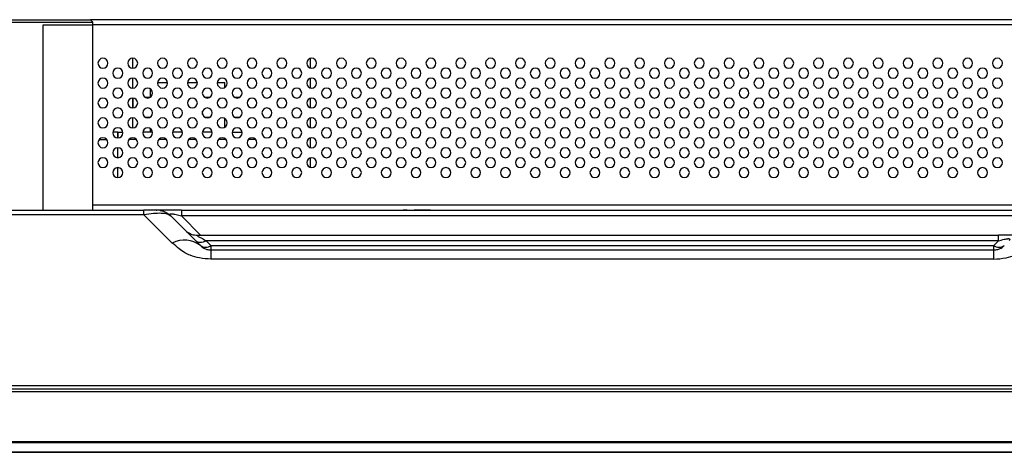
# Model space of a CAD drawing. Header units: millimetres. Extents: x 0 to 1118, y 0 to 864.
# Tile 44 of 256: x 272 to 322, y 667 to 689. Entities that reach past the tile are written whole.
import ezdxf

# ---------------------------------------------------------------- set-up
doc = ezdxf.new("R2010")
doc.units = ezdxf.units.MM

msp = doc.modelspace()

# ---------------------------------------------------------------- linework, layer by layer
at = {"color": 7, "linetype": 'Continuous', "lineweight": 25}
for p, q in [((270.679, 689.0502), (275.679, 689.0502)), ((270.804, 689.1752), (275.554, 689.1752)), ((420.804, 689.1752), (275.554, 689.1752)), ((275.554, 689.1752), (275.679, 689.0502)), ((275.679, 688.9252), (275.679, 689.0502)), ((273.179, 688.9252), (275.679, 688.9252)), ((275.679, 679.6002), (275.679, 688.9252)), ((277.679, 686.7377), (277.679, 687.2377)), ((277.679, 686.7377), (277.679, 687.2377)), ((286.629, 686.7428), (286.629, 687.2327)), ((277.679, 685.7377), (277.679, 686.2377)), ((277.679, 685.7377), (277.679, 686.2377)), ((278.9318, 686.0252), (279.4261, 686.0252)), ((280.429, 686.0252), (280.9261, 686.0252)), ((281.9318, 686.0252), (282.304, 686.0252)), ((282.304, 685.7712), (282.304, 686.0252)), ((286.629, 685.7428), (286.629, 686.2327)), ((278.554, 685.7042), (278.554, 685.2752)), ((277.679, 685.2377), (277.679, 684.7377)), ((277.679, 684.7377), (277.679, 685.2377)), ((278.2973, 685.2752), (278.5607, 685.2752)), ((281.2973, 685.2752), (281.5607, 685.2752)), ((282.7973, 685.2752), (283.0607, 685.2752)), ((286.629, 684.7428), (286.629, 685.2327)), ((281.1925, 684.4066), (281.1925, 684.5688)), ((277.679, 683.7377), (277.679, 684.2377)), ((277.679, 683.7377), (277.679, 684.2377)), ((278.2973, 684.2752), (278.5607, 684.2752)), ((278.554, 684.2752), (278.554, 684.2712)), ((281.2973, 684.2752), (281.5607, 684.2752)), ((282.304, 683.7712), (282.304, 684.2042)), ((282.7973, 684.2752), (283.0607, 684.2752)), ((286.629, 683.7428), (286.629, 684.2327)), ((278.554, 683.7042), (278.554, 683.5252)), ((276.929, 683.5252), (276.6818, 683.5252)), ((276.929, 683.5252), (277.1761, 683.5252)), ((276.929, 683.5252), (276.929, 683.2377)), ((276.929, 683.5252), (276.929, 683.2377)), ((277.869, 683.1502), (277.489, 683.1502)), ((278.6761, 683.5252), (278.1818, 683.5252)), ((279.369, 683.1502), (278.989, 683.1502)), ((280.1761, 683.5252), (279.6818, 683.5252)), ((280.869, 683.1502), (280.489, 683.1502)), ((281.6761, 683.5252), (281.1818, 683.5252)), ((282.369, 683.1502), (281.989, 683.1502)), ((282.679, 683.5252), (283.1761, 683.5252)), ((283.869, 683.1502), (283.489, 683.1502)), ((286.629, 682.7428), (286.629, 683.2327)), ((276.929, 682.2377), (276.929, 682.7377)), ((276.929, 682.2377), (276.929, 682.7377)), ((286.629, 681.7428), (286.629, 682.2327)), ((276.929, 681.2377), (276.929, 681.7377)), ((276.929, 681.2377), (276.929, 681.7377)), ((268.1164, 679.6002), (278.2416, 679.6002)), ((420.679, 679.8502), (275.679, 679.8502)), ((278.8176, 679.6002), (278.2416, 679.6002)), ((278.2416, 679.3663), (278.2416, 679.6002)), ((278.8614, 679.6002), (278.8898, 679.6002)), ((279.3963, 679.6002), (278.9335, 679.6002)), ((279.115, 679.5619), (278.9752, 679.5966)), ((280.1272, 679.6002), (280.1272, 679.3073)), ((280.1272, 679.6002), (416.2308, 679.6002)), ((278.2416, 679.3663), (268.1164, 679.3663)), ((278.2416, 679.3663), (279.6701, 677.9378)), ((279.5969, 679.3073), (279.5132, 679.3491)), ((281.0843, 677.8199), (279.5969, 679.3073)), ((416.2308, 679.3073), (280.1272, 679.3073)), ((280.8646, 678.3502), (321.2308, 678.3502)), ((321.2308, 678.0573), (321.2308, 678.3502)), ((281.6146, 677.8199), (281.3772, 678.0573)), ((321.2308, 678.0573), (281.3772, 678.0573)), ((281.6146, 677.8199), (281.6146, 677.6002)), ((281.6146, 677.8199), (320.9933, 677.8199)), ((281.6146, 677.6002), (281.6146, 677.1323)), ((281.6146, 677.6002), (320.9933, 677.6002)), ((321.2308, 678.0573), (320.9933, 677.8199)), ((320.9933, 677.6002), (320.9933, 677.8199)), ((320.9933, 677.1323), (320.9933, 677.6002)), ((320.9933, 677.1323), (281.6146, 677.1323)), ((170.4987, 670.7757), (525.8593, 670.7757)), ((527.464, 670.6002), (168.894, 670.6002)), ((168.894, 670.4752), (527.464, 670.4752)), ((527.464, 667.9459), (168.894, 667.9459)), ((168.894, 667.9106), (527.464, 667.9106)), ((527.464, 667.4399), (168.894, 667.4399)), ((168.894, 667.4252), (527.464, 667.4252))]:
    msp.add_line(p, q, dxfattribs=at)
at = {"color": 8, "linetype": 'Continuous', "lineweight": 25}
for p, q in [((273.179, 679.6002), (273.179, 688.9252)), ((420.679, 688.9252), (275.679, 688.9252)), ((275.989, 683.1502), (276.369, 683.1502)), ((276.929, 683.2377), (276.929, 683.5252)), ((281.0843, 678.3502), (280.1272, 679.3073))]:
    msp.add_line(p, q, dxfattribs=at)
at = {"color": 7, "linetype": 'Continuous', "lineweight": 25}
for centre, radius, start, end in [((276.179, 686.9877), 0.25, 0, 180), ((277.679, 686.9877), 0.25, 0, 180), ((279.179, 686.9877), 0.25, 0, 180), ((280.679, 686.9877), 0.25, 0, 180), ((282.179, 686.9877), 0.25, 0, 180), ((283.679, 686.9877), 0.25, 0, 180), ((285.179, 686.9877), 0.25, 0, 180), ((286.679, 686.9877), 0.25, 0, 180), ((288.179, 686.9877), 0.25, 0, 180), ((289.679, 686.9877), 0.25, 0, 180), ((291.179, 686.9877), 0.25, 0, 180), ((292.679, 686.9877), 0.25, 0, 180), ((294.179, 686.9877), 0.25, 0, 180), ((295.679, 686.9877), 0.25, 0, 180), ((297.179, 686.9877), 0.25, 0, 180), ((298.679, 686.9877), 0.25, 0, 180), ((300.179, 686.9877), 0.25, 0, 180), ((301.679, 686.9877), 0.25, 0, 180), ((303.179, 686.9877), 0.25, 0, 180), ((304.679, 686.9877), 0.25, 0, 180), ((306.179, 686.9877), 0.25, 0, 180), ((307.679, 686.9877), 0.25, 0, 180), ((309.179, 686.9877), 0.25, 0, 180), ((310.679, 686.9877), 0.25, 0, 180), ((312.179, 686.9877), 0.25, 0, 180), ((313.679, 686.9877), 0.25, 0, 180), ((315.179, 686.9877), 0.25, 0, 180), ((316.679, 686.9877), 0.25, 0, 180), ((318.179, 686.9877), 0.25, 0, 180), ((319.679, 686.9877), 0.25, 0, 180), ((321.179, 686.9877), 0.25, 0, 180), ((276.179, 686.9877), 0.25, 180, 0), ((276.929, 686.4877), 0.25, 0, 180), ((277.679, 686.9877), 0.25, 180, 0), ((278.429, 686.4877), 0.25, 0, 180), ((279.179, 686.9877), 0.25, 180, 0), ((279.929, 686.4877), 0.25, 0, 180), ((280.679, 686.9877), 0.25, 180, 0), ((281.429, 686.4877), 0.25, 0, 180), ((282.179, 686.9877), 0.25, 180, 0), ((282.929, 686.4877), 0.25, 0, 180), ((283.679, 686.9877), 0.25, 180, 0), ((284.429, 686.4877), 0.25, 0, 180), ((285.179, 686.9877), 0.25, 180, 0), ((285.929, 686.4877), 0.25, 0, 180), ((286.679, 686.9877), 0.25, 180, 0), ((287.429, 686.4877), 0.25, 0, 180), ((288.179, 686.9877), 0.25, 180, 0), ((288.929, 686.4877), 0.25, 0, 180), ((289.679, 686.9877), 0.25, 180, 0), ((290.429, 686.4877), 0.25, 0, 180), ((291.179, 686.9877), 0.25, 180, 0), ((291.929, 686.4877), 0.25, 0, 180), ((292.679, 686.9877), 0.25, 180, 0), ((293.429, 686.4877), 0.25, 0, 180), ((294.179, 686.9877), 0.25, 180, 0), ((294.929, 686.4877), 0.25, 0, 180), ((295.679, 686.9877), 0.25, 180, 0), ((296.429, 686.4877), 0.25, 0, 180), ((297.179, 686.9877), 0.25, 180, 0), ((297.929, 686.4877), 0.25, 0, 180), ((298.679, 686.9877), 0.25, 180, 0), ((299.429, 686.4877), 0.25, 0, 180), ((300.179, 686.9877), 0.25, 180, 0), ((300.929, 686.4877), 0.25, 0, 180), ((301.679, 686.9877), 0.25, 180, 0), ((302.429, 686.4877), 0.25, 0, 180), ((303.179, 686.9877), 0.25, 180, 0), ((303.929, 686.4877), 0.25, 0, 180), ((304.679, 686.9877), 0.25, 180, 0), ((305.429, 686.4877), 0.25, 0, 180), ((306.179, 686.9877), 0.25, 180, 0), ((306.929, 686.4877), 0.25, 0, 180), ((307.679, 686.9877), 0.25, 180, 0), ((308.429, 686.4877), 0.25, 0, 180), ((309.179, 686.9877), 0.25, 180, 0), ((309.929, 686.4877), 0.25, 0, 180), ((310.679, 686.9877), 0.25, 180, 0), ((311.429, 686.4877), 0.25, 0, 180), ((312.179, 686.9877), 0.25, 180, 0), ((312.929, 686.4877), 0.25, 0, 180), ((313.679, 686.9877), 0.25, 180, 0), ((314.429, 686.4877), 0.25, 0, 180), ((315.179, 686.9877), 0.25, 180, 0), ((315.929, 686.4877), 0.25, 0, 180), ((316.679, 686.9877), 0.25, 180, 0), ((317.429, 686.4877), 0.25, 0, 180), ((318.179, 686.9877), 0.25, 180, 0), ((318.929, 686.4877), 0.25, 0, 180), ((319.679, 686.9877), 0.25, 180, 0), ((320.429, 686.4877), 0.25, 0, 180), ((321.179, 686.9877), 0.25, 180, 0), ((276.179, 685.9877), 0.25, 0, 180), ((276.929, 686.4877), 0.25, 180, 0), ((277.679, 685.9877), 0.25, 0, 180), ((278.429, 686.4877), 0.25, 180, 0), ((279.179, 685.9877), 0.25, 0, 180), ((279.929, 686.4877), 0.25, 180, 0), ((280.679, 685.9877), 0.25, 0, 180), ((281.429, 686.4877), 0.25, 180, 0), ((282.179, 685.9877), 0.25, 0, 180), ((282.929, 686.4877), 0.25, 180, 0), ((283.679, 685.9877), 0.25, 0, 180), ((284.429, 686.4877), 0.25, 180, 0), ((285.179, 685.9877), 0.25, 0, 180), ((285.929, 686.4877), 0.25, 180, 0), ((286.679, 685.9877), 0.25, 0, 180), ((287.429, 686.4877), 0.25, 180, 0), ((288.179, 685.9877), 0.25, 0, 180), ((288.929, 686.4877), 0.25, 180, 0), ((289.679, 685.9877), 0.25, 0, 180), ((290.429, 686.4877), 0.25, 180, 0), ((291.179, 685.9877), 0.25, 0, 180), ((291.929, 686.4877), 0.25, 180, 0), ((292.679, 685.9877), 0.25, 0, 180), ((293.429, 686.4877), 0.25, 180, 0), ((294.179, 685.9877), 0.25, 0, 180), ((294.929, 686.4877), 0.25, 180, 0), ((295.679, 685.9877), 0.25, 0, 180), ((296.429, 686.4877), 0.25, 180, 0), ((297.179, 685.9877), 0.25, 0, 180), ((297.929, 686.4877), 0.25, 180, 0), ((298.679, 685.9877), 0.25, 0, 180), ((299.429, 686.4877), 0.25, 180, 0), ((300.179, 685.9877), 0.25, 0, 180), ((300.929, 686.4877), 0.25, 180, 0), ((301.679, 685.9877), 0.25, 0, 180), ((302.429, 686.4877), 0.25, 180, 0), ((303.179, 685.9877), 0.25, 0, 180), ((303.929, 686.4877), 0.25, 180, 0), ((304.679, 685.9877), 0.25, 0, 180), ((305.429, 686.4877), 0.25, 180, 0), ((306.179, 685.9877), 0.25, 0, 180), ((306.929, 686.4877), 0.25, 180, 0), ((307.679, 685.9877), 0.25, 0, 180), ((308.429, 686.4877), 0.25, 180, 0), ((309.179, 685.9877), 0.25, 0, 180), ((309.929, 686.4877), 0.25, 180, 0), ((310.679, 685.9877), 0.25, 0, 180), ((311.429, 686.4877), 0.25, 180, 0), ((312.179, 685.9877), 0.25, 0, 180), ((312.929, 686.4877), 0.25, 180, 0), ((313.679, 685.9877), 0.25, 0, 180), ((314.429, 686.4877), 0.25, 180, 0), ((315.179, 685.9877), 0.25, 0, 180), ((315.929, 686.4877), 0.25, 180, 0), ((316.679, 685.9877), 0.25, 0, 180), ((317.429, 686.4877), 0.25, 180, 0), ((318.179, 685.9877), 0.25, 0, 180), ((318.929, 686.4877), 0.25, 180, 0), ((319.679, 685.9877), 0.25, 0, 180), ((320.429, 686.4877), 0.25, 180, 0), ((321.179, 685.9877), 0.25, 0, 180), ((276.179, 685.9877), 0.25, 180, 0), ((276.929, 685.4877), 0.25, 0, 180), ((277.679, 685.9877), 0.25, 180, 0), ((278.429, 685.4877), 0.25, 0, 180), ((279.179, 685.9877), 0.25, 180, 0), ((279.929, 685.4877), 0.25, 0, 180), ((280.679, 685.9877), 0.25, 180, 0), ((281.429, 685.4877), 0.25, 0, 180), ((282.179, 685.9877), 0.25, 180, 0), ((282.929, 685.4877), 0.25, 0, 180), ((283.679, 685.9877), 0.25, 180, 0), ((284.429, 685.4877), 0.25, 0, 180), ((285.179, 685.9877), 0.25, 180, 0), ((285.929, 685.4877), 0.25, 0, 180), ((286.679, 685.9877), 0.25, 180, 0), ((287.429, 685.4877), 0.25, 0, 180), ((288.179, 685.9877), 0.25, 180, 0), ((288.929, 685.4877), 0.25, 0, 180), ((289.679, 685.9877), 0.25, 180, 0), ((290.429, 685.4877), 0.25, 0, 180), ((291.179, 685.9877), 0.25, 180, 0), ((291.929, 685.4877), 0.25, 0, 180), ((292.679, 685.9877), 0.25, 180, 0), ((293.429, 685.4877), 0.25, 0, 180), ((294.179, 685.9877), 0.25, 180, 0), ((294.929, 685.4877), 0.25, 0, 180), ((295.679, 685.9877), 0.25, 180, 0), ((296.429, 685.4877), 0.25, 0, 180), ((297.179, 685.9877), 0.25, 180, 0), ((297.929, 685.4877), 0.25, 0, 180), ((298.679, 685.9877), 0.25, 180, 0), ((299.429, 685.4877), 0.25, 0, 180), ((300.179, 685.9877), 0.25, 180, 0), ((300.929, 685.4877), 0.25, 0, 180), ((301.679, 685.9877), 0.25, 180, 0), ((302.429, 685.4877), 0.25, 0, 180), ((303.179, 685.9877), 0.25, 180, 0), ((303.929, 685.4877), 0.25, 0, 180), ((304.679, 685.9877), 0.25, 180, 0), ((305.429, 685.4877), 0.25, 0, 180), ((306.179, 685.9877), 0.25, 180, 0), ((306.929, 685.4877), 0.25, 0, 180), ((307.679, 685.9877), 0.25, 180, 0), ((308.429, 685.4877), 0.25, 0, 180), ((309.179, 685.9877), 0.25, 180, 0), ((309.929, 685.4877), 0.25, 0, 180), ((310.679, 685.9877), 0.25, 180, 0), ((311.429, 685.4877), 0.25, 0, 180), ((312.179, 685.9877), 0.25, 180, 0), ((312.929, 685.4877), 0.25, 0, 180), ((313.679, 685.9877), 0.25, 180, 0), ((314.429, 685.4877), 0.25, 0, 180), ((315.179, 685.9877), 0.25, 180, 0), ((315.929, 685.4877), 0.25, 0, 180), ((316.679, 685.9877), 0.25, 180, 0), ((317.429, 685.4877), 0.25, 0, 180), ((318.179, 685.9877), 0.25, 180, 0), ((318.929, 685.4877), 0.25, 0, 180), ((319.679, 685.9877), 0.25, 180, 0), ((320.429, 685.4877), 0.25, 0, 180), ((321.179, 685.9877), 0.25, 180, 0), ((276.179, 684.9877), 0.25, 0, 180), ((276.929, 685.4877), 0.25, 180, 0), ((277.679, 684.9877), 0.25, 0, 180), ((278.429, 685.4877), 0.25, 180, 0), ((279.179, 684.9877), 0.25, 0, 180), ((279.929, 685.4877), 0.25, 180, 0), ((280.679, 684.9877), 0.25, 0, 180), ((281.429, 685.4877), 0.25, 180, 0), ((282.179, 684.9877), 0.25, 0, 180), ((282.929, 685.4877), 0.25, 180, 0), ((283.679, 684.9877), 0.25, 0, 180), ((284.429, 685.4877), 0.25, 180, 0), ((285.179, 684.9877), 0.25, 0, 180), ((285.929, 685.4877), 0.25, 180, 0), ((286.679, 684.9877), 0.25, 0, 180), ((287.429, 685.4877), 0.25, 180, 0), ((288.179, 684.9877), 0.25, 0, 180), ((288.929, 685.4877), 0.25, 180, 0), ((289.679, 684.9877), 0.25, 0, 180), ((290.429, 685.4877), 0.25, 180, 0), ((291.179, 684.9877), 0.25, 0, 180), ((291.929, 685.4877), 0.25, 180, 0), ((292.679, 684.9877), 0.25, 0, 180), ((293.429, 685.4877), 0.25, 180, 0), ((294.179, 684.9877), 0.25, 0, 180), ((294.929, 685.4877), 0.25, 180, 0), ((295.679, 684.9877), 0.25, 0, 180), ((296.429, 685.4877), 0.25, 180, 0), ((297.179, 684.9877), 0.25, 0, 180), ((297.929, 685.4877), 0.25, 180, 0), ((298.679, 684.9877), 0.25, 0, 180), ((299.429, 685.4877), 0.25, 180, 0), ((300.179, 684.9877), 0.25, 0, 180), ((300.929, 685.4877), 0.25, 180, 0), ((301.679, 684.9877), 0.25, 0, 180), ((302.429, 685.4877), 0.25, 180, 0), ((303.179, 684.9877), 0.25, 0, 180), ((303.929, 685.4877), 0.25, 180, 0), ((304.679, 684.9877), 0.25, 0, 180), ((305.429, 685.4877), 0.25, 180, 0), ((306.179, 684.9877), 0.25, 0, 180), ((306.929, 685.4877), 0.25, 180, 0), ((307.679, 684.9877), 0.25, 0, 180), ((308.429, 685.4877), 0.25, 180, 0), ((309.179, 684.9877), 0.25, 0, 180), ((309.929, 685.4877), 0.25, 180, 0), ((310.679, 684.9877), 0.25, 0, 180), ((311.429, 685.4877), 0.25, 180, 0), ((312.179, 684.9877), 0.25, 0, 180), ((312.929, 685.4877), 0.25, 180, 0), ((313.679, 684.9877), 0.25, 0, 180), ((314.429, 685.4877), 0.25, 180, 0), ((315.179, 684.9877), 0.25, 0, 180), ((315.929, 685.4877), 0.25, 180, 0), ((316.679, 684.9877), 0.25, 0, 180), ((317.429, 685.4877), 0.25, 180, 0), ((318.179, 684.9877), 0.25, 0, 180), ((318.929, 685.4877), 0.25, 180, 0), ((319.679, 684.9877), 0.25, 0, 180), ((320.429, 685.4877), 0.25, 180, 0), ((321.179, 684.9877), 0.25, 0, 180), ((276.179, 684.9877), 0.25, 180, 0), ((276.929, 684.4877), 0.25, 0, 180), ((277.679, 684.9877), 0.25, 180, 0), ((278.429, 684.4877), 0.25, 0, 180), ((279.179, 684.9877), 0.25, 180, 0), ((279.929, 684.4877), 0.25, 0, 180), ((280.679, 684.9877), 0.25, 180, 0), ((281.429, 684.4877), 0.25, 0, 180), ((282.179, 684.9877), 0.25, 180, 0), ((282.929, 684.4877), 0.25, 0, 180), ((283.679, 684.9877), 0.25, 180, 0), ((284.429, 684.4877), 0.25, 0, 180), ((285.179, 684.9877), 0.25, 180, 0), ((285.929, 684.4877), 0.25, 0, 180), ((286.679, 684.9877), 0.25, 180, 0), ((287.429, 684.4877), 0.25, 0, 180), ((288.179, 684.9877), 0.25, 180, 0), ((288.929, 684.4877), 0.25, 0, 180), ((289.679, 684.9877), 0.25, 180, 0), ((290.429, 684.4877), 0.25, 0, 180), ((291.179, 684.9877), 0.25, 180, 0), ((291.929, 684.4877), 0.25, 0, 180), ((292.679, 684.9877), 0.25, 180, 0), ((293.429, 684.4877), 0.25, 0, 180), ((294.179, 684.9877), 0.25, 180, 0), ((294.929, 684.4877), 0.25, 0, 180), ((295.679, 684.9877), 0.25, 180, 0), ((296.429, 684.4877), 0.25, 0, 180), ((297.179, 684.9877), 0.25, 180, 0), ((297.929, 684.4877), 0.25, 0, 180), ((298.679, 684.9877), 0.25, 180, 0), ((299.429, 684.4877), 0.25, 0, 180), ((300.179, 684.9877), 0.25, 180, 0), ((300.929, 684.4877), 0.25, 0, 180), ((301.679, 684.9877), 0.25, 180, 0), ((302.429, 684.4877), 0.25, 0, 180), ((303.179, 684.9877), 0.25, 180, 0), ((303.929, 684.4877), 0.25, 0, 180), ((304.679, 684.9877), 0.25, 180, 0), ((305.429, 684.4877), 0.25, 0, 180), ((306.179, 684.9877), 0.25, 180, 0), ((306.929, 684.4877), 0.25, 0, 180), ((307.679, 684.9877), 0.25, 180, 0), ((308.429, 684.4877), 0.25, 0, 180), ((309.179, 684.9877), 0.25, 180, 0), ((309.929, 684.4877), 0.25, 0, 180), ((310.679, 684.9877), 0.25, 180, 0), ((311.429, 684.4877), 0.25, 0, 180), ((312.179, 684.9877), 0.25, 180, 0), ((312.929, 684.4877), 0.25, 0, 180), ((313.679, 684.9877), 0.25, 180, 0), ((314.429, 684.4877), 0.25, 0, 180), ((315.179, 684.9877), 0.25, 180, 0), ((315.929, 684.4877), 0.25, 0, 180), ((316.679, 684.9877), 0.25, 180, 0), ((317.429, 684.4877), 0.25, 0, 180), ((318.179, 684.9877), 0.25, 180, 0), ((318.929, 684.4877), 0.25, 0, 180), ((319.679, 684.9877), 0.25, 180, 0), ((320.429, 684.4877), 0.25, 0, 180), ((321.179, 684.9877), 0.25, 180, 0), ((276.179, 683.9877), 0.25, 0, 180), ((276.929, 684.4877), 0.25, 180, 0), ((277.679, 683.9877), 0.25, 0, 180), ((278.429, 684.4877), 0.25, 180, 0), ((279.179, 683.9877), 0.25, 0, 180), ((279.929, 684.4877), 0.25, 180, 0), ((280.679, 683.9877), 0.25, 0, 180), ((281.429, 684.4877), 0.25, 180, 0), ((282.179, 683.9877), 0.25, 0, 180), ((282.929, 684.4877), 0.25, 180, 0), ((283.679, 683.9877), 0.25, 0, 180), ((284.429, 684.4877), 0.25, 180, 0), ((285.179, 683.9877), 0.25, 0, 180), ((285.929, 684.4877), 0.25, 180, 0), ((286.679, 683.9877), 0.25, 0, 180), ((287.429, 684.4877), 0.25, 180, 0), ((288.179, 683.9877), 0.25, 0, 180), ((288.929, 684.4877), 0.25, 180, 0), ((289.679, 683.9877), 0.25, 0, 180), ((290.429, 684.4877), 0.25, 180, 0), ((291.179, 683.9877), 0.25, 0, 180), ((291.929, 684.4877), 0.25, 180, 0), ((292.679, 683.9877), 0.25, 0, 180), ((293.429, 684.4877), 0.25, 180, 0), ((294.179, 683.9877), 0.25, 0, 180), ((294.929, 684.4877), 0.25, 180, 0), ((295.679, 683.9877), 0.25, 0, 180), ((296.429, 684.4877), 0.25, 180, 0), ((297.179, 683.9877), 0.25, 0, 180), ((297.929, 684.4877), 0.25, 180, 0), ((298.679, 683.9877), 0.25, 0, 180), ((299.429, 684.4877), 0.25, 180, 0), ((300.179, 683.9877), 0.25, 0, 180), ((300.929, 684.4877), 0.25, 180, 0), ((301.679, 683.9877), 0.25, 0, 180), ((302.429, 684.4877), 0.25, 180, 0), ((303.179, 683.9877), 0.25, 0, 180), ((303.929, 684.4877), 0.25, 180, 0), ((304.679, 683.9877), 0.25, 0, 180), ((305.429, 684.4877), 0.25, 180, 0), ((306.179, 683.9877), 0.25, 0, 180), ((306.929, 684.4877), 0.25, 180, 0), ((307.679, 683.9877), 0.25, 0, 180), ((308.429, 684.4877), 0.25, 180, 0), ((309.179, 683.9877), 0.25, 0, 180), ((309.929, 684.4877), 0.25, 180, 0), ((310.679, 683.9877), 0.25, 0, 180), ((311.429, 684.4877), 0.25, 180, 0), ((312.179, 683.9877), 0.25, 0, 180), ((312.929, 684.4877), 0.25, 180, 0), ((313.679, 683.9877), 0.25, 0, 180), ((314.429, 684.4877), 0.25, 180, 0), ((315.179, 683.9877), 0.25, 0, 180), ((315.929, 684.4877), 0.25, 180, 0), ((316.679, 683.9877), 0.25, 0, 180), ((317.429, 684.4877), 0.25, 180, 0), ((318.179, 683.9877), 0.25, 0, 180), ((318.929, 684.4877), 0.25, 180, 0), ((319.679, 683.9877), 0.25, 0, 180), ((320.429, 684.4877), 0.25, 180, 0), ((321.179, 683.9877), 0.25, 0, 180), ((276.179, 683.9877), 0.25, 180, 0), ((276.929, 683.4877), 0.25, 0, 180), ((277.679, 683.9877), 0.25, 180, 0), ((278.429, 683.4877), 0.25, 0, 180), ((279.179, 683.9877), 0.25, 180, 0), ((279.929, 683.4877), 0.25, 0, 180), ((280.679, 683.9877), 0.25, 180, 0), ((281.429, 683.4877), 0.25, 0, 180), ((282.179, 683.9877), 0.25, 180, 0), ((282.929, 683.4877), 0.25, 0, 180), ((283.679, 683.9877), 0.25, 180, 0), ((284.429, 683.4877), 0.25, 0, 180), ((285.179, 683.9877), 0.25, 180, 0), ((285.929, 683.4877), 0.25, 0, 180), ((286.679, 683.9877), 0.25, 180, 0), ((287.429, 683.4877), 0.25, 0, 180), ((288.179, 683.9877), 0.25, 180, 0), ((288.929, 683.4877), 0.25, 0, 180), ((289.679, 683.9877), 0.25, 180, 0), ((290.429, 683.4877), 0.25, 0, 180), ((291.179, 683.9877), 0.25, 180, 0), ((291.929, 683.4877), 0.25, 0, 180), ((292.679, 683.9877), 0.25, 180, 0), ((293.429, 683.4877), 0.25, 0, 180), ((294.179, 683.9877), 0.25, 180, 0), ((294.929, 683.4877), 0.25, 0, 180), ((295.679, 683.9877), 0.25, 180, 0), ((296.429, 683.4877), 0.25, 0, 180), ((297.179, 683.9877), 0.25, 180, 0), ((297.929, 683.4877), 0.25, 0, 180), ((298.679, 683.9877), 0.25, 180, 0), ((299.429, 683.4877), 0.25, 0, 180), ((300.179, 683.9877), 0.25, 180, 0), ((300.929, 683.4877), 0.25, 0, 180), ((301.679, 683.9877), 0.25, 180, 0), ((302.429, 683.4877), 0.25, 0, 180), ((303.179, 683.9877), 0.25, 180, 0), ((303.929, 683.4877), 0.25, 0, 180), ((304.679, 683.9877), 0.25, 180, 0), ((305.429, 683.4877), 0.25, 0, 180), ((306.179, 683.9877), 0.25, 180, 0), ((306.929, 683.4877), 0.25, 0, 180), ((307.679, 683.9877), 0.25, 180, 0), ((308.429, 683.4877), 0.25, 0, 180), ((309.179, 683.9877), 0.25, 180, 0), ((309.929, 683.4877), 0.25, 0, 180), ((310.679, 683.9877), 0.25, 180, 0), ((311.429, 683.4877), 0.25, 0, 180), ((312.179, 683.9877), 0.25, 180, 0), ((312.929, 683.4877), 0.25, 0, 180), ((313.679, 683.9877), 0.25, 180, 0), ((314.429, 683.4877), 0.25, 0, 180), ((315.179, 683.9877), 0.25, 180, 0), ((315.929, 683.4877), 0.25, 0, 180), ((316.679, 683.9877), 0.25, 180, 0), ((317.429, 683.4877), 0.25, 0, 180), ((318.179, 683.9877), 0.25, 180, 0), ((318.929, 683.4877), 0.25, 0, 180), ((319.679, 683.9877), 0.25, 180, 0), ((320.429, 683.4877), 0.25, 0, 180), ((321.179, 683.9877), 0.25, 180, 0), ((276.179, 682.9877), 0.25, 0, 180), ((276.929, 683.4877), 0.25, 180, 0), ((277.679, 682.9877), 0.25, 0, 180), ((278.429, 683.4877), 0.25, 180, 0), ((279.179, 682.9877), 0.25, 0, 180), ((279.929, 683.4877), 0.25, 180, 0), ((280.679, 682.9877), 0.25, 0, 180), ((281.429, 683.4877), 0.25, 180, 0), ((282.179, 682.9877), 0.25, 0, 180), ((282.929, 683.4877), 0.25, 180, 0), ((283.679, 682.9877), 0.25, 0, 180), ((284.429, 683.4877), 0.25, 180, 0), ((285.179, 682.9877), 0.25, 0, 180), ((285.929, 683.4877), 0.25, 180, 0), ((286.679, 682.9877), 0.25, 0, 180), ((287.429, 683.4877), 0.25, 180, 0), ((288.179, 682.9877), 0.25, 0, 180), ((288.929, 683.4877), 0.25, 180, 0), ((289.679, 682.9877), 0.25, 0, 180), ((290.429, 683.4877), 0.25, 180, 0), ((291.179, 682.9877), 0.25, 0, 180), ((291.929, 683.4877), 0.25, 180, 0), ((292.679, 682.9877), 0.25, 0, 180), ((293.429, 683.4877), 0.25, 180, 0), ((294.179, 682.9877), 0.25, 0, 180), ((294.929, 683.4877), 0.25, 180, 0), ((295.679, 682.9877), 0.25, 0, 180), ((296.429, 683.4877), 0.25, 180, 0), ((297.179, 682.9877), 0.25, 0, 180), ((297.929, 683.4877), 0.25, 180, 0), ((298.679, 682.9877), 0.25, 0, 180), ((299.429, 683.4877), 0.25, 180, 0), ((300.179, 682.9877), 0.25, 0, 180), ((300.929, 683.4877), 0.25, 180, 0), ((301.679, 682.9877), 0.25, 0, 180), ((302.429, 683.4877), 0.25, 180, 0), ((303.179, 682.9877), 0.25, 0, 180), ((303.929, 683.4877), 0.25, 180, 0), ((304.679, 682.9877), 0.25, 0, 180), ((305.429, 683.4877), 0.25, 180, 0), ((306.179, 682.9877), 0.25, 0, 180), ((306.929, 683.4877), 0.25, 180, 0), ((307.679, 682.9877), 0.25, 0, 180), ((308.429, 683.4877), 0.25, 180, 0), ((309.179, 682.9877), 0.25, 0, 180), ((309.929, 683.4877), 0.25, 180, 0), ((310.679, 682.9877), 0.25, 0, 180), ((311.429, 683.4877), 0.25, 180, 0), ((312.179, 682.9877), 0.25, 0, 180), ((312.929, 683.4877), 0.25, 180, 0), ((313.679, 682.9877), 0.25, 0, 180), ((314.429, 683.4877), 0.25, 180, 0), ((315.179, 682.9877), 0.25, 0, 180), ((315.929, 683.4877), 0.25, 180, 0), ((316.679, 682.9877), 0.25, 0, 180), ((317.429, 683.4877), 0.25, 180, 0), ((318.179, 682.9877), 0.25, 0, 180), ((318.929, 683.4877), 0.25, 180, 0), ((319.679, 682.9877), 0.25, 0, 180), ((320.429, 683.4877), 0.25, 180, 0), ((321.179, 682.9877), 0.25, 0, 180), ((276.179, 682.9877), 0.25, 180, 0), ((276.929, 682.4877), 0.25, 0, 180), ((277.679, 682.9877), 0.25, 180, 0), ((278.429, 682.4877), 0.25, 0, 180), ((279.179, 682.9877), 0.25, 180, 0), ((279.929, 682.4877), 0.25, 0, 180), ((280.679, 682.9877), 0.25, 180, 0), ((281.429, 682.4877), 0.25, 0, 180), ((282.179, 682.9877), 0.25, 180, 0), ((282.929, 682.4877), 0.25, 0, 180), ((283.679, 682.9877), 0.25, 180, 0), ((284.429, 682.4877), 0.25, 0, 180), ((285.179, 682.9877), 0.25, 180, 0), ((285.929, 682.4877), 0.25, 0, 180), ((286.679, 682.9877), 0.25, 180, 0), ((287.429, 682.4877), 0.25, 0, 180), ((288.179, 682.9877), 0.25, 180, 0), ((288.929, 682.4877), 0.25, 0, 180), ((289.679, 682.9877), 0.25, 180, 0), ((290.429, 682.4877), 0.25, 0, 180), ((291.179, 682.9877), 0.25, 180, 0), ((291.929, 682.4877), 0.25, 0, 180), ((292.679, 682.9877), 0.25, 180, 0), ((293.429, 682.4877), 0.25, 0, 180), ((294.179, 682.9877), 0.25, 180, 0), ((294.929, 682.4877), 0.25, 0, 180), ((295.679, 682.9877), 0.25, 180, 0), ((296.429, 682.4877), 0.25, 0, 180), ((297.179, 682.9877), 0.25, 180, 0), ((297.929, 682.4877), 0.25, 0, 180), ((298.679, 682.9877), 0.25, 180, 0), ((299.429, 682.4877), 0.25, 0, 180), ((300.179, 682.9877), 0.25, 180, 0), ((300.929, 682.4877), 0.25, 0, 180), ((301.679, 682.9877), 0.25, 180, 0), ((302.429, 682.4877), 0.25, 0, 180), ((303.179, 682.9877), 0.25, 180, 0), ((303.929, 682.4877), 0.25, 0, 180), ((304.679, 682.9877), 0.25, 180, 0), ((305.429, 682.4877), 0.25, 0, 180), ((306.179, 682.9877), 0.25, 180, 0), ((306.929, 682.4877), 0.25, 0, 180), ((307.679, 682.9877), 0.25, 180, 0), ((308.429, 682.4877), 0.25, 0, 180), ((309.179, 682.9877), 0.25, 180, 0), ((309.929, 682.4877), 0.25, 0, 180), ((310.679, 682.9877), 0.25, 180, 0), ((311.429, 682.4877), 0.25, 0, 180), ((312.179, 682.9877), 0.25, 180, 0), ((312.929, 682.4877), 0.25, 0, 180), ((313.679, 682.9877), 0.25, 180, 0), ((314.429, 682.4877), 0.25, 0, 180), ((315.179, 682.9877), 0.25, 180, 0), ((315.929, 682.4877), 0.25, 0, 180), ((316.679, 682.9877), 0.25, 180, 0), ((317.429, 682.4877), 0.25, 0, 180), ((318.179, 682.9877), 0.25, 180, 0), ((318.929, 682.4877), 0.25, 0, 180), ((319.679, 682.9877), 0.25, 180, 0), ((320.429, 682.4877), 0.25, 0, 180), ((321.179, 682.9877), 0.25, 180, 0), ((276.179, 681.9877), 0.25, 0, 180), ((276.929, 682.4877), 0.25, 180, 0), ((277.679, 681.9877), 0.25, 0, 180), ((278.429, 682.4877), 0.25, 180, 0), ((279.179, 681.9877), 0.25, 0, 180), ((279.929, 682.4877), 0.25, 180, 0), ((280.679, 681.9877), 0.25, 0, 180), ((281.429, 682.4877), 0.25, 180, 0), ((282.179, 681.9877), 0.25, 0, 180), ((282.929, 682.4877), 0.25, 180, 0), ((283.679, 681.9877), 0.25, 0, 180), ((284.429, 682.4877), 0.25, 180, 0), ((285.179, 681.9877), 0.25, 0, 180), ((285.929, 682.4877), 0.25, 180, 0), ((286.679, 681.9877), 0.25, 0, 180), ((287.429, 682.4877), 0.25, 180, 0), ((288.179, 681.9877), 0.25, 0, 180), ((288.929, 682.4877), 0.25, 180, 0), ((289.679, 681.9877), 0.25, 0, 180), ((290.429, 682.4877), 0.25, 180, 0), ((291.179, 681.9877), 0.25, 0, 180), ((291.929, 682.4877), 0.25, 180, 0), ((292.679, 681.9877), 0.25, 0, 180), ((293.429, 682.4877), 0.25, 180, 0), ((294.179, 681.9877), 0.25, 0, 180), ((294.929, 682.4877), 0.25, 180, 0), ((295.679, 681.9877), 0.25, 0, 180), ((296.429, 682.4877), 0.25, 180, 0), ((297.179, 681.9877), 0.25, 0, 180), ((297.929, 682.4877), 0.25, 180, 0), ((298.679, 681.9877), 0.25, 0, 180), ((299.429, 682.4877), 0.25, 180, 0), ((300.179, 681.9877), 0.25, 0, 180), ((300.929, 682.4877), 0.25, 180, 0), ((301.679, 681.9877), 0.25, 0, 180), ((302.429, 682.4877), 0.25, 180, 0), ((303.179, 681.9877), 0.25, 0, 180), ((303.929, 682.4877), 0.25, 180, 0), ((304.679, 681.9877), 0.25, 0, 180), ((305.429, 682.4877), 0.25, 180, 0), ((306.179, 681.9877), 0.25, 0, 180), ((306.929, 682.4877), 0.25, 180, 0), ((307.679, 681.9877), 0.25, 0, 180), ((308.429, 682.4877), 0.25, 180, 0), ((309.179, 681.9877), 0.25, 0, 180), ((309.929, 682.4877), 0.25, 180, 0), ((310.679, 681.9877), 0.25, 0, 180), ((311.429, 682.4877), 0.25, 180, 0), ((312.179, 681.9877), 0.25, 0, 180), ((312.929, 682.4877), 0.25, 180, 0), ((313.679, 681.9877), 0.25, 0, 180), ((314.429, 682.4877), 0.25, 180, 0), ((315.179, 681.9877), 0.25, 0, 180), ((315.929, 682.4877), 0.25, 180, 0), ((316.679, 681.9877), 0.25, 0, 180), ((317.429, 682.4877), 0.25, 180, 0), ((318.179, 681.9877), 0.25, 0, 180), ((318.929, 682.4877), 0.25, 180, 0), ((319.679, 681.9877), 0.25, 0, 180), ((320.429, 682.4877), 0.25, 180, 0), ((321.179, 681.9877), 0.25, 0, 180), ((276.179, 681.9877), 0.25, 180, 0), ((276.929, 681.4877), 0.25, 0, 180), ((277.679, 681.9877), 0.25, 180, 0), ((278.429, 681.4877), 0.25, 0, 180), ((279.179, 681.9877), 0.25, 180, 0), ((279.929, 681.4877), 0.25, 0, 180), ((280.679, 681.9877), 0.25, 180, 0), ((281.429, 681.4877), 0.25, 0, 180), ((282.179, 681.9877), 0.25, 180, 0), ((282.929, 681.4877), 0.25, 0, 180), ((283.679, 681.9877), 0.25, 180, 0), ((284.429, 681.4877), 0.25, 0, 180), ((285.179, 681.9877), 0.25, 180, 0), ((285.929, 681.4877), 0.25, 0, 180), ((286.679, 681.9877), 0.25, 180, 0), ((287.429, 681.4877), 0.25, 0, 180), ((288.179, 681.9877), 0.25, 180, 0), ((288.929, 681.4877), 0.25, 0, 180), ((289.679, 681.9877), 0.25, 180, 0), ((290.429, 681.4877), 0.25, 0, 180), ((291.179, 681.9877), 0.25, 180, 0), ((291.929, 681.4877), 0.25, 0, 180), ((292.679, 681.9877), 0.25, 180, 0), ((293.429, 681.4877), 0.25, 0, 180), ((294.179, 681.9877), 0.25, 180, 0), ((294.929, 681.4877), 0.25, 0, 180), ((295.679, 681.9877), 0.25, 180, 0), ((296.429, 681.4877), 0.25, 0, 180), ((297.179, 681.9877), 0.25, 180, 0), ((297.929, 681.4877), 0.25, 0, 180), ((298.679, 681.9877), 0.25, 180, 0), ((299.429, 681.4877), 0.25, 0, 180), ((300.179, 681.9877), 0.25, 180, 0), ((300.929, 681.4877), 0.25, 0, 180), ((301.679, 681.9877), 0.25, 180, 0), ((302.429, 681.4877), 0.25, 0, 180), ((303.179, 681.9877), 0.25, 180, 0), ((303.929, 681.4877), 0.25, 0, 180), ((304.679, 681.9877), 0.25, 180, 0), ((305.429, 681.4877), 0.25, 0, 180), ((306.179, 681.9877), 0.25, 180, 0), ((306.929, 681.4877), 0.25, 0, 180), ((307.679, 681.9877), 0.25, 180, 0), ((308.429, 681.4877), 0.25, 0, 180), ((309.179, 681.9877), 0.25, 180, 0), ((309.929, 681.4877), 0.25, 0, 180), ((310.679, 681.9877), 0.25, 180, 0), ((311.429, 681.4877), 0.25, 0, 180), ((312.179, 681.9877), 0.25, 180, 0), ((312.929, 681.4877), 0.25, 0, 180), ((313.679, 681.9877), 0.25, 180, 0), ((314.429, 681.4877), 0.25, 0, 180), ((315.179, 681.9877), 0.25, 180, 0), ((315.929, 681.4877), 0.25, 0, 180), ((316.679, 681.9877), 0.25, 180, 0), ((317.429, 681.4877), 0.25, 0, 180), ((318.179, 681.9877), 0.25, 180, 0), ((318.929, 681.4877), 0.25, 0, 180), ((319.679, 681.9877), 0.25, 180, 0), ((320.429, 681.4877), 0.25, 0, 180), ((321.179, 681.9877), 0.25, 180, 0), ((276.929, 681.4877), 0.25, 180, 0), ((278.429, 681.4877), 0.25, 180, 0), ((279.929, 681.4877), 0.25, 180, 0), ((281.429, 681.4877), 0.25, 180, 0), ((282.929, 681.4877), 0.25, 180, 0), ((284.429, 681.4877), 0.25, 180, 0), ((285.929, 681.4877), 0.25, 180, 0), ((287.429, 681.4877), 0.25, 180, 0), ((288.929, 681.4877), 0.25, 180, 0), ((290.429, 681.4877), 0.25, 180, 0), ((291.929, 681.4877), 0.25, 180, 0), ((293.429, 681.4877), 0.25, 180, 0), ((294.929, 681.4877), 0.25, 180, 0), ((296.429, 681.4877), 0.25, 180, 0), ((297.929, 681.4877), 0.25, 180, 0), ((299.429, 681.4877), 0.25, 180, 0), ((300.929, 681.4877), 0.25, 180, 0), ((302.429, 681.4877), 0.25, 180, 0), ((303.929, 681.4877), 0.25, 180, 0), ((305.429, 681.4877), 0.25, 180, 0), ((306.929, 681.4877), 0.25, 180, 0), ((308.429, 681.4877), 0.25, 180, 0), ((309.929, 681.4877), 0.25, 180, 0), ((311.429, 681.4877), 0.25, 180, 0), ((312.929, 681.4877), 0.25, 180, 0), ((314.429, 681.4877), 0.25, 180, 0), ((315.929, 681.4877), 0.25, 180, 0), ((317.429, 681.4877), 0.25, 180, 0), ((318.929, 681.4877), 0.25, 180, 0), ((320.429, 681.4877), 0.25, 180, 0), ((278.8898, 678.6002), 1, 72.65276, 90), ((278.8898, 678.6002), 1, 45, 56.46926), ((280.2881, 676.8102), 1.2858, 51.74183, 118.72895), ((280.8646, 679.1002), 0.75, 225, 270), ((281.3495, 678.2006), 0.464, 235.14306, 304.85694), ((321.2585, 678.2006), 0.464, 235.14306, 304.85695)]:
    msp.add_arc(centre, radius, start, end, dxfattribs=at)
for points, knots in [([(278.9445, 679.5956), (278.9155, 679.5957), (278.8578, 679.5958), (278.688, 679.5961), (278.4738, 679.5963), (278.3192, 679.5965), (278.2416, 679.5966)], [0, 0, 0, 0, 0.2516568, 0.5007029, 0.7492802, 1, 1, 1, 1]), ([(279.1576, 679.6002), (279.1523, 679.6002), (279.0972, 679.6002), (279.0451, 679.6005), (279.037, 679.5981), (279.0333, 679.5969)], [0, 0, 0, 0, 0.0551833, 0.5718781, 1, 1, 1, 1]), ([(279.3886, 679.6002), (279.3623, 679.6002), (279.2728, 679.6002), (279.1547, 679.6002), (279.0608, 679.5998), (279.0304, 679.5972), (279.0469, 679.5913), (279.0962, 679.5796), (279.1453, 679.5681), (279.1791, 679.5573), (279.1824, 679.5563)], [0, 0, 0, 0, 0.076164, 0.2594078, 0.4410272, 0.6105612, 0.7609535, 0.8877688, 0.9891557, 1, 1, 1, 1]), ([(279.5853, 679.304), (279.5082, 679.371), (279.3529, 679.5059), (279.1547, 679.5582), (279.0549, 679.5846)], [0, 0, 0, 0, 0.4964928, 1, 1, 1, 1]), ([(280.1272, 679.6002), (279.9992, 679.6002), (279.7541, 679.6002), (279.4943, 679.6002), (279.3971, 679.6002), (279.3886, 679.6002)], [0, 0, 0, 0, 0.499096, 0.9560577, 1, 1, 1, 1]), ([(291.479, 679.6002), (291.4771, 679.6002), (291.402, 679.6002), (291.3384, 679.6002), (291.2764, 679.6002)], [0, 0, 0, 0, 0.0246059, 1, 1, 1, 1]), ([(292.6572, 679.6002), (292.6486, 679.6002), (292.6312, 679.6002), (292.4892, 679.6002), (292.3362, 679.6002), (292.1369, 679.6002), (291.9616, 679.6002), (291.8398, 679.6002)], [0, 0, 0, 0, 0.2303567, 0.4679417, 0.5884109, 0.7140287, 1, 1, 1, 1]), ([(279.5969, 679.3073), (279.5733, 679.3344), (279.5393, 679.3733), (279.5635, 679.4061), (279.5996, 679.4157), (279.6376, 679.4172), (279.6852, 679.4133), (279.7587, 679.4021), (279.9116, 679.3695), (280.0386, 679.3329), (280.1272, 679.3073)], [0, 0, 0, 0, 0.2800946, 0.4025533, 0.4591687, 0.5121778, 0.5640136, 0.6198064, 0.7349015, 1, 1, 1, 1]), ([(280.5917, 678.4027), (280.5884, 678.4037), (280.5328, 678.4196), (280.4392, 678.4782), (280.3768, 678.5319), (280.3444, 678.5598)], [0, 0, 0, 0, 0.0297755, 0.4964172, 1, 1, 1, 1]), ([(280.8646, 678.3502), (280.8791, 678.3456), (280.9039, 678.3377), (280.9761, 678.2776), (281.1483, 678.1963), (281.2895, 678.1106), (281.3772, 678.0573)], [0, 0, 0, 0, 0.2336523, 0.4024619, 0.628715, 1, 1, 1, 1]), ([(322.2978, 678.3502), (322.2946, 678.3502), (322.2494, 678.3502), (322.0548, 678.3502), (321.6925, 678.3502), (321.3919, 678.3502), (321.2308, 678.3502)], [0, 0, 0, 0, 0.0206497, 0.2905609, 0.6198055, 1, 1, 1, 1]), ([(321.2308, 678.0573), (321.3245, 678.0844), (321.4593, 678.1233), (321.6207, 678.1561), (321.6949, 678.1657), (321.7387, 678.1672), (321.7709, 678.1633), (321.7991, 678.1521), (321.8154, 678.1195), (321.7834, 678.0829), (321.7611, 678.0573)], [0, 0, 0, 0, 0.28009457, 0.40255325, 0.45916867, 0.51217776, 0.56401361, 0.61980636, 0.73490153, 1, 1, 1, 1]), ([(281.6146, 677.1323), (281.4215, 677.1492), (281.0572, 677.1809), (280.6076, 677.299), (280.2737, 677.4707), (279.9815, 677.6793), (279.7821, 677.8448), (279.6701, 677.9378)], [0, 0, 0, 0, 0.2424623, 0.4572036, 0.5942966, 0.7719543, 1, 1, 1, 1]), ([(281.0843, 677.8199), (281.1325, 677.7765), (281.1956, 677.7196), (281.3229, 677.6576), (281.4068, 677.6278), (281.4834, 677.6103), (281.5587, 677.6015), (281.5956, 677.6007), (281.6146, 677.6002)], [0, 0, 0, 0, 0.5084086, 0.6664034, 0.7880514, 0.9049586, 0.9509298, 1, 1, 1, 1]), ([(320.9933, 677.1323), (321.2014, 677.1492), (321.5861, 677.1803), (322.1126, 677.3414), (322.5504, 677.6047), (322.7999, 677.8192), (322.9379, 677.9378)], [0, 0, 0, 0, 0.260101, 0.4809116, 0.7131258, 1, 1, 1, 1]), ([(320.9933, 677.6002), (321.0124, 677.6007), (321.0494, 677.6015), (321.1244, 677.6103), (321.2018, 677.6279), (321.2895, 677.6592), (321.4144, 677.7215), (321.4772, 677.778), (321.5236, 677.8199)], [0, 0, 0, 0, 0.049162, 0.0950867, 0.2110851, 0.3376602, 0.5100469, 1, 1, 1, 1])]:
    msp.add_open_spline(points, degree=3, knots=knots, dxfattribs=at)
at = {"color": 8, "linetype": 'Continuous', "lineweight": 25}
msp.add_open_spline([(279.5132, 679.3491), (279.4832, 679.3676), (279.403, 679.4172), (279.1284, 679.4457), (278.7241, 679.4381), (278.4046, 679.3906), (278.2416, 679.3663)], degree=3, knots=[0, 0, 0, 0, 0.1661943, 0.4444174, 0.7164145, 1, 1, 1, 1], dxfattribs=at)
at = {"color": 7, "linetype": 'Continuous', "lineweight": 25}
msp.add_open_spline([(281.3772, 678.0573), (281.3237, 678.0341), (281.2168, 677.9876), (281.0679, 677.9691), (280.9376, 677.9876), (280.8771, 678.0341), (280.8469, 678.0573)], degree=3, dxfattribs=at)

doc.saveas('drawing.dxf')
